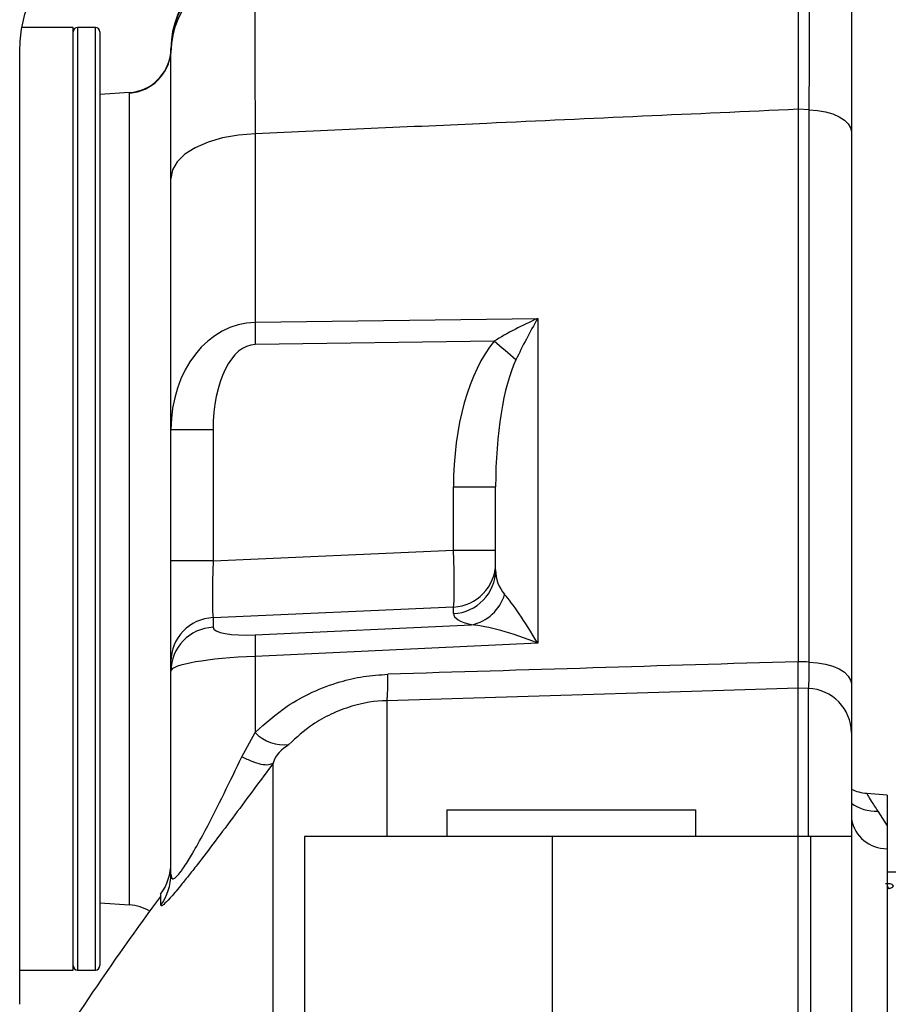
# Model space of a CAD drawing. Extents: x 0 to 8410, y 0 to 5940.
# Tile 131 of 212: x 6674 to 6773, y 3089 to 3200. Entities that reach past the tile are written whole.
import ezdxf

# ---------------------------------------------------------------- set-up
doc = ezdxf.new("R2010")
doc.units = 0
doc.header["$LTSCALE"] = 10
doc.layers.get('0').update_dxf_attribs({"linetype": 'CONTINUOUS'})

msp = doc.modelspace()

# ---------------------------------------------------------------- linework, layer by layer
at = {"color": 7, "linetype": 'CONTINUOUS'}
for p, q in [((6680.28, 3199.34), (6674.59, 3199.34)), ((6680.28, 3093.34), (6680.28, 3199.34)), ((6682.78, 3199.34), (6680.78, 3199.34)), ((6683.28, 3198.84), (6683.28, 3195.48)), ((6691.26, 3196.59), (6691.28, 3196.94)), ((6691.28, 3196.54), (6691.28, 3196.94)), ((6683.28, 3195.48), (6683.28, 3093.84)), ((6686.62, 3192.01), (6683.28, 3191.78)), ((6674.28, 3089.49), (6674.28, 3190.93)), ((6761.78, 3190.12), (6761.78, 3128)), ((6767.78, 3187.57), (6767.78, 3125.47)), ((6691.28, 3154.11), (6691.28, 3182.36)), ((6691.28, 3139.36), (6691.28, 3154.11)), ((6727.78, 3138.34), (6727.78, 3147.68)), ((6691.28, 3128.05), (6691.28, 3139.36)), ((6691.28, 3126.96), (6691.28, 3128.05)), ((6691.28, 3104.13), (6691.28, 3126.96)), ((6761.78, 3108.35), (6761.78, 3125.04)), ((6767.78, 3120.04), (6767.78, 3108.35)), ((6771.78, 3113), (6769.5, 3113.2)), ((6771.78, 3113), (6771.78, 3109.55)), ((6722.28, 3111.35), (6722.28, 3108.35)), ((6722.28, 3111.35), (6750.28, 3111.35)), ((6750.28, 3108.35), (6750.28, 3111.35)), ((6771.78, 3109.55), (6771.78, 3106.98)), ((6706.28, 3108.35), (6706.28, 3081.78)), ((6734.18, 3108.35), (6706.28, 3108.35)), ((6761.78, 3108.35), (6734.18, 3108.35)), ((6761.78, 3065.44), (6761.78, 3108.35)), ((6763.21, 3108.35), (6761.78, 3108.35)), ((6767.78, 3108.35), (6763.21, 3108.35)), ((6767.78, 3108.35), (6767.78, 3060.57)), ((6771.78, 3106.98), (6771.78, 3075.67)), ((6772.78, 3104.35), (6771.78, 3104.35)), ((6771.6, 3103.06), (6771.65, 3103.07)), ((6690.14, 3101.6), (6690.14, 3101.84)), ((6683.28, 3100.9), (6686.62, 3100.66)), ((6674.28, 3093.34), (6680.28, 3093.34)), ((6680.78, 3093.34), (6682.78, 3093.34))]:
    msp.add_line(p, q, dxfattribs=at)
at = {"color": 8, "linetype": 'CONTINUOUS'}
for p, q in [((6680.78, 3199.34), (6680.78, 3093.34)), ((6682.78, 3195.94), (6682.78, 3199.34)), ((6682.78, 3093.34), (6682.78, 3195.94)), ((6686.62, 3100.66), (6686.62, 3191.96)), ((6763.04, 3190.07), (6761.78, 3190.12)), ((6763.04, 3127.96), (6763.04, 3190.07)), ((6700.75, 3187.35), (6700.75, 3166.17)), ((6700.75, 3166.17), (6732.51, 3166.61)), ((6732.51, 3166.61), (6732.51, 3130.11)), ((6727.6, 3164.05), (6700.75, 3163.67)), ((6691.28, 3154.11), (6696.01, 3154.11)), ((6696.01, 3154.11), (6696.01, 3139.36)), ((6723.04, 3147.68), (6727.78, 3147.68)), ((6723.04, 3140.55), (6723.04, 3147.68)), ((6696.01, 3139.36), (6723.04, 3140.55)), ((6723.04, 3140.55), (6727.78, 3140.55)), ((6696.01, 3139.36), (6691.28, 3139.36)), ((6723.04, 3134.15), (6696.01, 3132.96)), ((6723.04, 3133.42), (6723.04, 3134.15)), ((6696.01, 3132.96), (6696.01, 3131.87)), ((6700.75, 3131.02), (6725.06, 3132.17)), ((6732.51, 3130.11), (6700.75, 3128.6)), ((6700.75, 3128.6), (6700.75, 3120.06)), ((6762.95, 3125.01), (6761.78, 3125.04)), ((6762.95, 3108.35), (6762.95, 3125.01)), ((6699.25, 3117.32), (6700.75, 3120.06)), ((6770.75, 3111.22), (6771.78, 3109.55)), ((6734.18, 3065.72), (6734.18, 3108.35)), ((6763.21, 3065.46), (6763.21, 3108.35))]:
    msp.add_line(p, q, dxfattribs=at)
at = {"color": 8, "linetype": 'CONTINUOUS', "flags": 128}
for points in [[(6763.04, 3190.07), (6763.98, 3190), (6764.87, 3189.84), (6765.69, 3189.6), (6766.4, 3189.29), (6766.99, 3188.92), (6767.42, 3188.49), (6767.69, 3188.04), (6767.78, 3187.57)], [(6700.75, 3187.35), (6698.88, 3187.21), (6697.09, 3186.9), (6695.45, 3186.42), (6694.02, 3185.8), (6692.85, 3185.06), (6691.99, 3184.21), (6691.46, 3183.3), (6691.28, 3182.36)], [(6763.04, 3127.96), (6763.98, 3127.9), (6764.87, 3127.74), (6765.69, 3127.5), (6766.4, 3127.19), (6766.99, 3126.82), (6767.42, 3126.39), (6767.69, 3125.94), (6767.78, 3125.47)], [(6761.78, 3125.04), (6749.79, 3124.67), (6715.55, 3123.62)]]:
    msp.add_lwpolyline(points, dxfattribs=at)
at = {"color": 7, "linetype": 'CONTINUOUS'}
for centre, radius, start, end in [((6701.28, 3196.94), 10, 93, 180), ((6680.78, 3198.84), 0.5, 90, 180), ((6682.78, 3198.84), 0.5, 0, 90), ((6686.28, 3197), 5, 273.8976, 353.6643), ((6769.93, 3118.17), 4.98, 244.3598, 265.0388), ((6685.28, 3105.41), 6, 323.7267, 359.9984), ((6772.6, 3103.13), 0.891, 208.5962, 226.8722), ((6686.28, 3095.68), 5, 58.4788, 86), ((6680.78, 3093.84), 0.5, 180, 270), ((6682.78, 3093.84), 0.5, 270, 360)]:
    msp.add_arc(centre, radius, start, end, dxfattribs=at)
at = {"color": 8, "linetype": 'CONTINUOUS'}
for centre, radius, start, end in [((6701.16, 3196.84), 9.88, 92.3516, 179.4222), ((6701.13, 3196.41), 9.85, 92.1805, 179.2669), ((6686.28, 3196.94), 5, 273.963, 355.9265), ((6784.88, 3164.92), 84.14, 179.1499, 180.8501), ((6656.15, 3077.82), 111.98, 48.7013, 50.3549), ((6722.82, 3139.11), 4.96, 272.5342, 359.5895), ((6722.82, 3138.37), 4.96, 272.5342, 359.5895), ((6724.08, 3136.99), 4.92, 281.5306, 343.3768), ((6696.23, 3128.01), 4.96, 92.5356, 179.5877), ((6696.23, 3126.92), 4.96, 92.5356, 179.5891), ((6725.43, 3129.81), 24.7, 177.1917, 182.8083), ((6762.79, 3120.02), 4.98, 0.1601, 88.1721), ((6703.98, 3123.09), 4.43, 223.2799, 277.263), ((6770.44, 3115.57), 4.36, 232.3316, 274.0568), ((6771.76, 3111.03), 4.05, 190.5191, 270.2373), ((6685.32, 3104.13), 5.95, 324.0332, 359.9884), ((6773.4, 3103.63), 1.83, 207.2878, 210.271)]:
    msp.add_arc(centre, radius, start, end, dxfattribs=at)
for centre, major_axis, ratio, start_param, end_param in [((6732.78, 3164.12), (9.87, 4.65), 0.217937, 1.494924, 2.017789), ((6732.78, 3164.12), (4.84, 9), 0.141232, 1.366208, 1.889073), ((6701.28, 3153.66), (-1, 12.48), 0.7971, 6.235666, 7.754102), ((6701.01, 3153.66), (-0.3, 10.01), 0.498632, 6.275159, 7.793595), ((6733.04, 3146.77), (-0.6, 20.02), 0.498632, 0.514838, 1.51041), ((6732.78, 3146.77), (-0.28, 17.52), 0.28488, 0.518818, 1.51439), ((6722.78, 3140.55), (-0.22, 6.5), 0.040216, 3.316534, 4.710498), ((6696.28, 3139.38), (0.22, 6.52), 0.039977, 1.576211, 2.970176), ((6732.78, 3138.93), (4.22, 3.06), 0.877807, 2.573966, 3.221016), ((6732.78, 3127.61), (-4.92, 8.67), 0.103504, 4.945249, 5.816635), ((6733.04, 3134.01), (10, 0.62), 0.225846, 3.127491, 3.77454), ((6732.78, 3127.61), (9.83, -4.12), 0.207829, 1.684239, 2.555626), ((6701.01, 3132.17), (5, 0.31), 0.225846, 3.127491, 4.645927), ((6701.28, 3127.25), (10, 0.3), 0.136537, 1.619035, 3.137471), ((7574.21, 2931.58), (6484.28, 170.11), 0.03382, 1.695532, 1.702704), ((5949.34, 2931.58), (6484.28, -170.11), 0.03382, 1.445865, 1.446061)]:
    msp.add_ellipse(centre, major_axis=major_axis, ratio=ratio, start_param=start_param, end_param=end_param, dxfattribs=at)
at = {"color": 7, "linetype": 'CONTINUOUS'}
for points, knots in [([(6761.78, 3208.72), (6761.78, 3208.52), (6761.78, 3207.71), (6761.78, 3205.64), (6761.78, 3202.52), (6761.78, 3199.39), (6761.78, 3196.6), (6761.78, 3193.52), (6761.78, 3191.25), (6761.78, 3190.12)], [0, 0, 0, 0, 0.069859, 0.281781, 0.499847, 0.622461, 0.745074, 0.872538, 1, 1, 1, 1]), ([(6674.28, 3195.9), (6674.29, 3196.53), (6674.32, 3198.04), (6674.66, 3200.55), (6675.38, 3202.2), (6675.74, 3203.04)], [0, 0, 0, 0, 0.2572696, 0.6246039, 1, 1, 1, 1]), ([(6767.78, 3203.85), (6767.78, 3203.67), (6767.78, 3202.96), (6767.78, 3201.15), (6767.78, 3197.82), (6767.78, 3194.11), (6767.78, 3190.55), (6767.78, 3188.56), (6767.78, 3187.57)], [0, 0, 0, 0, 0.070213, 0.28203, 0.499988, 0.744996, 0.872499, 1, 1, 1, 1]), ([(6691.26, 3196.58), (6691.26, 3196.56), (6691.25, 3196.53), (6691.25, 3196.46), (6691.25, 3196.45)], [0, 0, 0, 0, 0.8427554, 1, 1, 1, 1]), ([(6691.28, 3182.36), (6691.28, 3183.55), (6691.28, 3186.14), (6691.28, 3189.63), (6691.28, 3192.7), (6691.28, 3195.13), (6691.28, 3196.06), (6691.28, 3196.54)], [0, 0, 0, 0, 0.172517, 0.376431, 0.586263, 0.790175, 1, 1, 1, 1]), ([(6674.28, 3190.93), (6674.28, 3191.01), (6674.28, 3192.52), (6674.28, 3194.26), (6674.28, 3195.9)], [0, 0, 0, 0, 0.057586, 1, 1, 1, 1]), ([(6761.78, 3125.04), (6761.78, 3125.14), (6761.78, 3125.36), (6761.78, 3126.36), (6761.78, 3127.46), (6761.78, 3128)], [0, 0, 0, 0, 0.282503, 0.6412515, 1, 1, 1, 1]), ([(6767.78, 3125.47), (6767.78, 3124.46), (6767.78, 3122.45), (6767.78, 3120.63), (6767.78, 3120.22), (6767.78, 3120.04)], [0, 0, 0, 0, 0.358697, 0.717384, 1, 1, 1, 1]), ([(6771.65, 3103.07), (6771.73, 3103.08), (6771.88, 3103.09), (6772.12, 3103.06), (6772.28, 3103), (6772.38, 3102.94), (6772.43, 3102.88), (6772.45, 3102.82), (6772.46, 3102.76), (6772.43, 3102.69), (6772.36, 3102.61), (6772.22, 3102.53), (6772.07, 3102.5), (6771.99, 3102.48)], [0, 0, 0, 0, 0.125355, 0.250018, 0.376608, 0.437225, 0.499524, 0.563522, 0.624458, 0.685674, 0.750438, 0.873186, 1, 1, 1, 1]), ([(6690.11, 3101.62), (6689.81, 3101.22), (6686.66, 3096.95), (6681.72, 3089.81), (6677.25, 3082.98), (6675.4, 3080.17)], [0, 0, 0, 0, 0.058185, 0.61176, 1, 1, 1, 1])]:
    msp.add_open_spline(points, degree=3, knots=knots, dxfattribs=at)
at = {"color": 8, "linetype": 'CONTINUOUS'}
for points, knots in [([(6763.04, 3190.07), (6763.04, 3191.16), (6763.05, 3193.34), (6763.05, 3196.39), (6763.06, 3199.24), (6763.06, 3202.4), (6763.06, 3205.56), (6763.05, 3207.64), (6763.04, 3208.47), (6763.04, 3208.67)], [0, 0, 0, 0, 0.122611, 0.245225, 0.372688, 0.500152, 0.711911, 0.929808, 1, 1, 1, 1]), ([(6700.75, 3206.26), (6700.74, 3205.64), (6700.72, 3204.4), (6700.71, 3201.21), (6700.71, 3197.09), (6700.72, 3192.44), (6700.74, 3188.93), (6700.75, 3187.35)], [0, 0, 0, 0, 0.203914, 0.413736, 0.617659, 0.827493, 1, 1, 1, 1]), ([(6761.78, 3190.12), (6750.12, 3189.6), (6729.77, 3188.68), (6709.43, 3187.75), (6700.75, 3187.35)], [0, 0, 0, 0, 0.573259, 1, 1, 1, 1]), ([(6762.95, 3125.01), (6762.97, 3125.1), (6763, 3125.33), (6763.04, 3126.32), (6763.04, 3127.42), (6763.04, 3127.96)], [0, 0, 0, 0, 0.282835, 0.641502, 1, 1, 1, 1]), ([(6700.75, 3120.06), (6701.91, 3121.09), (6703.84, 3122.82), (6707.16, 3124.65), (6710.06, 3125.74), (6712.93, 3126.41), (6714.75, 3126.53), (6715.66, 3126.59)], [0, 0, 0, 0, 0.287144, 0.481063, 0.680365, 0.838495, 1, 1, 1, 1]), ([(6715.56, 3123.62), (6715.57, 3123.7), (6715.61, 3123.86), (6715.64, 3124.52), (6715.66, 3125.41), (6715.66, 3126.2), (6715.66, 3126.59)], [0, 0, 0, 0, 0.25, 0.499999, 0.749992, 1, 1, 1, 1]), ([(6715.56, 3123.62), (6715.56, 3123.62), (6714.22, 3123.62), (6712.02, 3123.22), (6709.26, 3122.16), (6706.79, 3120.77), (6705.38, 3119.48), (6704.54, 3118.7)], [0, 0, 0, 0, 0.000005, 0.312222, 0.50835, 0.704686, 1, 1, 1, 1]), ([(6715.55, 3123.62), (6715.55, 3122.82), (6715.56, 3121.21), (6715.56, 3117.09), (6715.56, 3112.86), (6715.56, 3109.48), (6715.56, 3108.35)], [0, 0, 0, 0, 0.285332, 0.570664, 0.855995, 1, 1, 1, 1]), ([(6704.54, 3118.7), (6703.77, 3118.14), (6703.01, 3117.58), (6702.76, 3116.59), (6702.76, 3116.59)], [0, 0, 0, 0, 0.99996, 1, 1, 1, 1]), ([(6691.28, 3104.13), (6691.3, 3103.88), (6691.34, 3103.51), (6691.7, 3103.65), (6692.01, 3103.94), (6692.31, 3104.29), (6692.87, 3105.07), (6693.38, 3105.88), (6694.21, 3107.31), (6695.49, 3109.66), (6697.3, 3113.25), (6698.59, 3115.95), (6699.25, 3117.32)], [0, 0, 0, 0, 0.13062, 0.191275, 0.213626, 0.267852, 0.294205, 0.384799, 0.409329, 0.537089, 0.765374, 1, 1, 1, 1]), ([(6702.76, 3116.59), (6702.6, 3116.51), (6702.3, 3116.35), (6701.47, 3116.43), (6700.45, 3116.73), (6699.65, 3117.12), (6699.25, 3117.32)], [0, 0, 0, 0, 0.249998, 0.499998, 0.750002, 1, 1, 1, 1]), ([(6702.76, 3116.59), (6702.06, 3115.64), (6700.65, 3113.73), (6698.47, 3110.79), (6696.31, 3107.9), (6694.54, 3105.57), (6693.23, 3103.9), (6692.16, 3102.56), (6691.12, 3101.34), (6690.47, 3100.7), (6690.18, 3100.51), (6690.15, 3100.59), (6690.14, 3100.63)], [0, 0, 0, 0, 0.137692, 0.275637, 0.412554, 0.539149, 0.603256, 0.667239, 0.764849, 0.862334, 0.931102, 1, 1, 1, 1]), ([(6702.76, 2981.7), (6702.76, 2984.34), (6702.76, 2991.5), (6702.76, 3003.7), (6702.76, 3018.17), (6702.75, 3032.8), (6702.76, 3046.49), (6702.76, 3059.13), (6702.77, 3070.64), (6702.77, 3081.02), (6702.76, 3090.25), (6702.77, 3098.12), (6702.77, 3104.66), (6702.78, 3109.87), (6702.77, 3113.99), (6702.76, 3115.72), (6702.76, 3116.59)], [0, 0, 0, 0, 0.035893, 0.096925, 0.173218, 0.249847, 0.32696, 0.403654, 0.479959, 0.556249, 0.632899, 0.710017, 0.78273, 0.855096, 0.927418, 1, 1, 1, 1]), ([(6769.5, 3113.2), (6769.53, 3113.15), (6769.59, 3113.06), (6769.94, 3112.39), (6770.48, 3111.61), (6770.75, 3111.22)], [0, 0, 0, 0, 0.323065, 0.65668, 1, 1, 1, 1]), ([(6690.14, 3100.63), (6690.14, 3101.01), (6690.14, 3101.5), (6690.14, 3101.58), (6690.14, 3101.6)], [0, 0, 0, 0, 0.760657, 1, 1, 1, 1]), ([(6793.11, 3035.36), (6789.43, 3031.44), (6782.06, 3023.6), (6770.18, 3012.68), (6757.78, 3002.42), (6744.87, 2992.93), (6731.56, 2984.25), (6717.71, 2976.32), (6703.35, 2969.2), (6688.5, 2962.95), (6673.42, 2957.69), (6658.23, 2953.46), (6643.03, 2950.3), (6627.89, 2948.26), (6612.84, 2947.34), (6597.93, 2947.54), (6583.27, 2948.91), (6569.35, 2951.41), (6556.2, 2954.97), (6543.84, 2959.5), (6531.96, 2965.08), (6520.68, 2971.71), (6510.58, 2979.03), (6501.64, 2986.9), (6493.77, 2995.13), (6486.55, 3004.09), (6480.03, 3013.7), (6474.09, 3024.28), (6468.86, 3035.89), (6464.45, 3048.48), (6461.02, 3061.58), (6458.77, 3074.26), (6457.43, 3086.36), (6457.15, 3093.99), (6457, 3097.8)], [0, 0, 0, 0, 0.033068, 0.066275, 0.099554, 0.132836, 0.166049, 0.199122, 0.233524, 0.268047, 0.302606, 0.337122, 0.371518, 0.405579, 0.439782, 0.474019, 0.508197, 0.542238, 0.573453, 0.604814, 0.63621, 0.667539, 0.698727, 0.725521, 0.752434, 0.779381, 0.806282, 0.833066, 0.862635, 0.892311, 0.921993, 0.951571, 0.975785, 1, 1, 1, 1])]:
    msp.add_open_spline(points, degree=3, knots=knots, dxfattribs=at)

doc.saveas('drawing.dxf')
